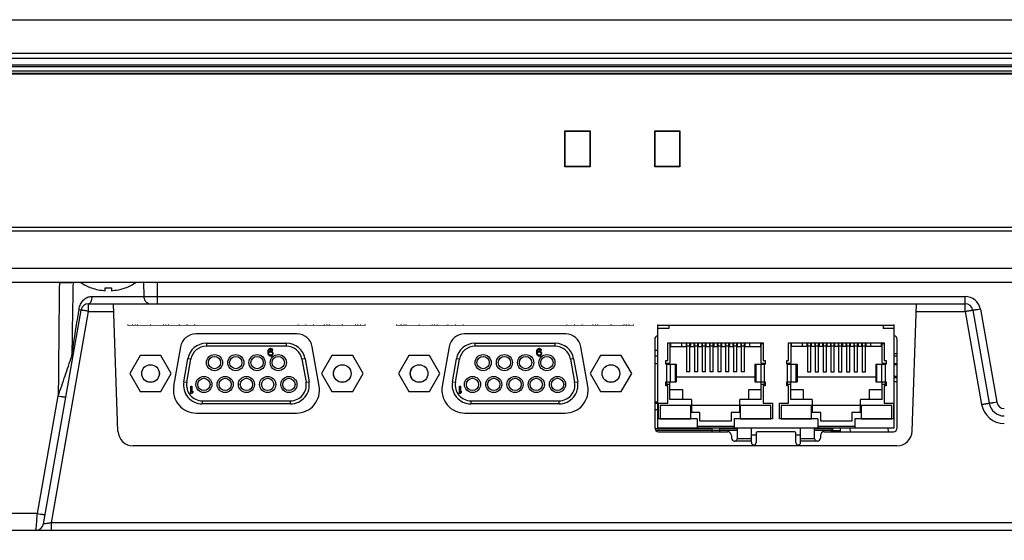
# Model space of a CAD drawing. Header units: millimetres. Extents: x 0 to 2577, y 0 to 841.
# Tile 3 of 68: x 293 to 422, y 241 to 309. Entities that reach past the tile are written whole.
import ezdxf

# ---------------------------------------------------------------- set-up
doc = ezdxf.new("R2010")
doc.units = ezdxf.units.MM
for name, color, linetype in [('BASE_PCB_V00-SHAPE', 7, 'Continuous'), ('CPU_V2_170106-SHAPE', 7, 'Continuous'), ('D_SUB_09P-SHAPE', 7, 'Continuous'), ('FRONT_CASE_12_DM_EX-SHAPE', 7, 'Continuous'), ('ISO7045-M4X12-4_8-SHAPE', 7, 'Continuous'), ('LOWER_CONNECTOR_GUIDE-SHAPE', 7, 'Continuous'), ('M3X8-SHAPE', 7, 'Continuous'), ('NUT_SMD-SHAPE', 7, 'Continuous'), ('PROCESSING_MODULE_COVER-SHAPE', 7, 'Continuous'), ('REAR_CASE-12_DM-EX-SHAPE', 7, 'Continuous'), ('RJ45_2CH_RTB-19GBDN1A-SHAPE', 7, 'Continuous'), ('SEALING_GASKET_TOPR12_V2-SHAPE', 7, 'Continuous'), ('SOCKET_SDCARD_62935072-SHAPE', 7, 'Continuous'), ('THERMAL_CONDUCTIVITY_PAD-SHAPE', 7, 'Continuous')]:
    doc.layers.add(name, color=color, linetype=linetype)
doc.styles.get("Standard").update_dxf_attribs({"font": 'ARIAL.TTF'})
doc.dimstyles.new('WALL', dxfattribs={"dimtxt": 10, "dimasz": 8, "dimexe": 5, "dimexo": 5, "dimgap": 1.5, "dimtad": 1, "dimtoh": 1, "dimdsep": 46, "dimtxsty": 'Standard', "dimcen": 0, "dimadec": 0, "dimazin": 0, "dimtp": 0.001, "dimtm": 0.001, "dimtfac": 1, "dimtofl": 0, "dimtmove": 0, "dimatfit": 3, "dimfxl": 1, "dimtolj": 1, "dimarcsym": 0})

# ---------------------------------------------------------------- blocks, each defined once
blk = doc.blocks.new('*D46')
at = {"color": 0, "lineweight": -2}
for p, q in [((219.75, 297.11), (219.75, 180.45)), ((523.93, 297.11), (523.93, 180.45)), ((227.75, 185.45), (515.93, 185.45))]:
    blk.add_line(p, q, dxfattribs=at)
at = {"color": 0}
for points in [[(227.75, 186.78), (227.75, 184.11), (219.75, 185.45)], [(515.93, 186.78), (515.93, 184.11), (523.93, 185.45)]]:
    blk.add_solid(points, dxfattribs=at)
at = {"layer": 'Defpoints', "color": 0}
for p in [(219.75, 302.11), (523.93, 302.11), (523.93, 185.45)]:
    blk.add_point(p, dxfattribs=at)
at = {"color": 0, "insert": (371.84, 192.06), "char_height": 10, "attachment_point": 5}
blk.add_mtext('\\A1;304.2', dxfattribs=at)
blk = doc.blocks.new('*D47')
at = {"color": 0, "lineweight": -2}
for p, q in [((271.14, 270.02), (271.14, 199.55)), ((473.04, 270.02), (473.04, 199.55)), ((279.14, 204.55), (465.04, 204.55))]:
    blk.add_line(p, q, dxfattribs=at)
at = {"color": 0}
for points in [[(279.14, 205.88), (279.14, 203.21), (271.14, 204.55)], [(465.04, 205.88), (465.04, 203.21), (473.04, 204.55)]]:
    blk.add_solid(points, dxfattribs=at)
at = {"layer": 'Defpoints', "color": 0}
for p in [(271.14, 275.02), (473.04, 275.02), (473.04, 204.55)]:
    blk.add_point(p, dxfattribs=at)
at = {"color": 0, "insert": (372.34, 211.15), "char_height": 10, "attachment_point": 5}
blk.add_mtext('\\A1;201.9', dxfattribs=at)

msp = doc.modelspace()

# ---------------------------------------------------------------- linework, layer by layer
at = {"layer": 'BASE_PCB_V00-SHAPE', "color": 7, "linetype": 'Continuous'}
for p, q in [((307.44, 269.421), (307.34, 269.421)), ((307.44, 269.421), (307.34, 269.421)), ((307.44, 269.421), (307.34, 269.421)), ((308.038, 269.421), (307.938, 269.421)), ((308.038, 269.421), (307.938, 269.421)), ((308.038, 269.421), (307.938, 269.421)), ((308.038, 269.421), (307.938, 269.421)), ((308.038, 269.421), (307.938, 269.421)), ((308.038, 269.421), (307.938, 269.421)), ((308.39, 269.421), (308.29, 269.421)), ((308.39, 269.421), (308.29, 269.421)), ((308.39, 269.421), (308.29, 269.421)), ((308.39, 269.421), (308.29, 269.421)), ((308.39, 269.421), (308.29, 269.421)), ((308.39, 269.421), (308.29, 269.421)), ((308.39, 269.421), (308.29, 269.421)), ((308.39, 269.421), (308.29, 269.421)), ((308.39, 269.421), (308.29, 269.421)), ((308.39, 269.421), (308.29, 269.421)), ((308.39, 269.421), (308.29, 269.421)), ((308.39, 269.421), (308.29, 269.421)), ((308.39, 269.421), (308.29, 269.421)), ((308.39, 269.421), (308.29, 269.421)), ((308.69, 269.421), (308.59, 269.421)), ((308.69, 269.421), (308.59, 269.421)), ((308.69, 269.421), (308.59, 269.421)), ((308.69, 269.421), (308.59, 269.421)), ((310.39, 269.421), (310.29, 269.421)), ((310.39, 269.421), (310.29, 269.421)), ((310.39, 269.421), (310.29, 269.421)), ((310.39, 269.421), (310.29, 269.421)), ((310.39, 269.421), (310.29, 269.421)), ((310.39, 269.421), (310.29, 269.421)), ((310.39, 269.421), (310.29, 269.421)), ((310.39, 269.421), (310.29, 269.421)), ((310.39, 269.421), (310.29, 269.421)), ((310.39, 269.421), (310.29, 269.421)), ((310.39, 269.421), (310.29, 269.421)), ((310.39, 269.421), (310.29, 269.421)), ((312.09, 269.421), (311.99, 269.421)), ((312.09, 269.421), (311.99, 269.421)), ((312.09, 269.421), (311.99, 269.421)), ((312.09, 269.421), (311.99, 269.421)), ((312.39, 269.421), (312.29, 269.421)), ((312.39, 269.421), (312.29, 269.421)), ((312.39, 269.421), (312.29, 269.421)), ((312.39, 269.421), (312.29, 269.421)), ((312.39, 269.421), (312.29, 269.421)), ((312.39, 269.421), (312.29, 269.421)), ((312.39, 269.421), (312.29, 269.421)), ((312.39, 269.421), (312.29, 269.421)), ((312.39, 269.421), (312.29, 269.421)), ((312.39, 269.421), (312.29, 269.421)), ((312.39, 269.421), (312.29, 269.421)), ((312.39, 269.421), (312.29, 269.421)), ((312.39, 269.421), (312.29, 269.421)), ((312.39, 269.421), (312.29, 269.421)), ((312.743, 269.421), (312.643, 269.421)), ((312.743, 269.421), (312.643, 269.421)), ((312.743, 269.421), (312.643, 269.421)), ((312.743, 269.421), (312.643, 269.421)), ((312.743, 269.421), (312.643, 269.421)), ((312.743, 269.421), (312.643, 269.421)), ((314.144, 269.421), (314.044, 269.421)), ((314.144, 269.421), (314.044, 269.421)), ((315.144, 269.421), (315.044, 269.421)), ((315.144, 269.421), (315.044, 269.421)), ((315.144, 269.421), (315.044, 269.421)), ((315.144, 269.421), (315.044, 269.421)), ((315.144, 269.421), (315.044, 269.421)), ((315.144, 269.421), (315.044, 269.421)), ((315.144, 269.421), (315.044, 269.421)), ((315.144, 269.421), (315.044, 269.421)), ((316.144, 269.421), (316.044, 269.421)), ((316.144, 269.421), (316.044, 269.421)), ((316.144, 269.421), (316.044, 269.421)), ((316.144, 269.421), (316.044, 269.421)), ((329.637, 269.421), (329.537, 269.421)), ((329.637, 269.421), (329.537, 269.421)), ((329.637, 269.421), (329.537, 269.421)), ((329.637, 269.421), (329.537, 269.421)), ((330.637, 269.421), (330.537, 269.421)), ((330.637, 269.421), (330.537, 269.421)), ((330.637, 269.421), (330.537, 269.421)), ((330.637, 269.421), (330.537, 269.421)), ((330.637, 269.421), (330.537, 269.421)), ((330.637, 269.421), (330.537, 269.421)), ((330.637, 269.421), (330.537, 269.421)), ((330.637, 269.421), (330.537, 269.421)), ((331.637, 269.421), (331.537, 269.421)), ((331.637, 269.421), (331.537, 269.421)), ((333.038, 269.421), (332.938, 269.421)), ((333.038, 269.421), (332.938, 269.421)), ((333.038, 269.421), (332.938, 269.421)), ((333.038, 269.421), (332.938, 269.421)), ((333.39, 269.421), (333.29, 269.421)), ((333.39, 269.421), (333.29, 269.421)), ((333.39, 269.421), (333.29, 269.421)), ((333.39, 269.421), (333.29, 269.421)), ((333.39, 269.421), (333.29, 269.421)), ((333.39, 269.421), (333.29, 269.421)), ((333.39, 269.421), (333.29, 269.421)), ((333.39, 269.421), (333.29, 269.421)), ((333.69, 269.421), (333.59, 269.421)), ((333.69, 269.421), (333.59, 269.421)), ((335.39, 269.421), (335.29, 269.421)), ((335.39, 269.421), (335.29, 269.421)), ((335.39, 269.421), (335.29, 269.421)), ((335.39, 269.421), (335.29, 269.421)), ((335.39, 269.421), (335.29, 269.421)), ((335.39, 269.421), (335.29, 269.421)), ((337.09, 269.421), (336.99, 269.421)), ((337.09, 269.421), (336.99, 269.421)), ((337.39, 269.421), (337.29, 269.421)), ((337.39, 269.421), (337.29, 269.421)), ((337.39, 269.421), (337.29, 269.421)), ((337.39, 269.421), (337.29, 269.421)), ((337.39, 269.421), (337.29, 269.421)), ((337.39, 269.421), (337.29, 269.421)), ((337.39, 269.421), (337.29, 269.421)), ((337.39, 269.421), (337.29, 269.421)), ((337.743, 269.421), (337.643, 269.421)), ((337.743, 269.421), (337.643, 269.421)), ((337.743, 269.421), (337.643, 269.421)), ((337.743, 269.421), (337.643, 269.421)), ((337.743, 269.421), (337.643, 269.421)), ((337.743, 269.421), (337.643, 269.421)), ((338.34, 269.421), (338.24, 269.421)), ((338.34, 269.421), (338.24, 269.421)), ((338.34, 269.421), (338.24, 269.421)), ((338.34, 269.421), (338.24, 269.421)), ((342.44, 269.421), (342.34, 269.421)), ((342.44, 269.421), (342.34, 269.421)), ((342.44, 269.421), (342.34, 269.421)), ((343.038, 269.421), (342.938, 269.421)), ((343.038, 269.421), (342.938, 269.421)), ((343.038, 269.421), (342.938, 269.421)), ((343.038, 269.421), (342.938, 269.421)), ((343.038, 269.421), (342.938, 269.421)), ((343.038, 269.421), (342.938, 269.421)), ((343.39, 269.421), (343.29, 269.421)), ((343.39, 269.421), (343.29, 269.421)), ((343.39, 269.421), (343.29, 269.421)), ((343.39, 269.421), (343.29, 269.421)), ((343.39, 269.421), (343.29, 269.421)), ((343.39, 269.421), (343.29, 269.421)), ((343.39, 269.421), (343.29, 269.421)), ((343.39, 269.421), (343.29, 269.421)), ((343.39, 269.421), (343.29, 269.421)), ((343.39, 269.421), (343.29, 269.421)), ((343.39, 269.421), (343.29, 269.421)), ((343.39, 269.421), (343.29, 269.421)), ((343.39, 269.421), (343.29, 269.421)), ((343.39, 269.421), (343.29, 269.421)), ((343.69, 269.421), (343.59, 269.421)), ((343.69, 269.421), (343.59, 269.421)), ((343.69, 269.421), (343.59, 269.421)), ((343.69, 269.421), (343.59, 269.421)), ((345.39, 269.421), (345.29, 269.421)), ((345.39, 269.421), (345.29, 269.421)), ((345.39, 269.421), (345.29, 269.421)), ((345.39, 269.421), (345.29, 269.421)), ((345.39, 269.421), (345.29, 269.421)), ((345.39, 269.421), (345.29, 269.421)), ((345.39, 269.421), (345.29, 269.421)), ((345.39, 269.421), (345.29, 269.421)), ((345.39, 269.421), (345.29, 269.421)), ((345.39, 269.421), (345.29, 269.421)), ((345.39, 269.421), (345.29, 269.421)), ((345.39, 269.421), (345.29, 269.421)), ((347.09, 269.421), (346.99, 269.421)), ((347.09, 269.421), (346.99, 269.421)), ((347.09, 269.421), (346.99, 269.421)), ((347.09, 269.421), (346.99, 269.421)), ((347.39, 269.421), (347.29, 269.421)), ((347.39, 269.421), (347.29, 269.421)), ((347.39, 269.421), (347.29, 269.421)), ((347.39, 269.421), (347.29, 269.421)), ((347.39, 269.421), (347.29, 269.421)), ((347.39, 269.421), (347.29, 269.421)), ((347.39, 269.421), (347.29, 269.421)), ((347.39, 269.421), (347.29, 269.421)), ((347.39, 269.421), (347.29, 269.421)), ((347.39, 269.421), (347.29, 269.421)), ((347.39, 269.421), (347.29, 269.421)), ((347.39, 269.421), (347.29, 269.421)), ((347.39, 269.421), (347.29, 269.421)), ((347.39, 269.421), (347.29, 269.421)), ((347.743, 269.421), (347.643, 269.421)), ((347.743, 269.421), (347.643, 269.421)), ((347.743, 269.421), (347.643, 269.421)), ((347.743, 269.421), (347.643, 269.421)), ((347.743, 269.421), (347.643, 269.421)), ((347.743, 269.421), (347.643, 269.421)), ((349.144, 269.421), (349.044, 269.421)), ((349.144, 269.421), (349.044, 269.421)), ((350.144, 269.421), (350.044, 269.421)), ((350.144, 269.421), (350.044, 269.421)), ((350.144, 269.421), (350.044, 269.421)), ((350.144, 269.421), (350.044, 269.421)), ((350.144, 269.421), (350.044, 269.421)), ((350.144, 269.421), (350.044, 269.421)), ((350.144, 269.421), (350.044, 269.421)), ((350.144, 269.421), (350.044, 269.421)), ((351.144, 269.421), (351.044, 269.421)), ((351.144, 269.421), (351.044, 269.421)), ((351.144, 269.421), (351.044, 269.421)), ((351.144, 269.421), (351.044, 269.421)), ((364.637, 269.421), (364.537, 269.421)), ((364.637, 269.421), (364.537, 269.421)), ((364.637, 269.421), (364.537, 269.421)), ((364.637, 269.421), (364.537, 269.421)), ((365.637, 269.421), (365.537, 269.421)), ((365.637, 269.421), (365.537, 269.421)), ((365.637, 269.421), (365.537, 269.421)), ((365.637, 269.421), (365.537, 269.421)), ((365.637, 269.421), (365.537, 269.421)), ((365.637, 269.421), (365.537, 269.421)), ((365.637, 269.421), (365.537, 269.421)), ((365.637, 269.421), (365.537, 269.421)), ((366.637, 269.421), (366.537, 269.421)), ((366.637, 269.421), (366.537, 269.421)), ((368.038, 269.421), (367.938, 269.421)), ((368.038, 269.421), (367.938, 269.421)), ((368.038, 269.421), (367.938, 269.421)), ((368.038, 269.421), (367.938, 269.421)), ((368.39, 269.421), (368.29, 269.421)), ((368.39, 269.421), (368.29, 269.421)), ((368.39, 269.421), (368.29, 269.421)), ((368.39, 269.421), (368.29, 269.421)), ((368.39, 269.421), (368.29, 269.421)), ((368.39, 269.421), (368.29, 269.421)), ((368.39, 269.421), (368.29, 269.421)), ((368.39, 269.421), (368.29, 269.421)), ((368.69, 269.421), (368.59, 269.421)), ((368.69, 269.421), (368.59, 269.421)), ((370.39, 269.421), (370.29, 269.421)), ((370.39, 269.421), (370.29, 269.421)), ((370.39, 269.421), (370.29, 269.421)), ((370.39, 269.421), (370.29, 269.421)), ((370.39, 269.421), (370.29, 269.421)), ((370.39, 269.421), (370.29, 269.421)), ((372.09, 269.421), (371.99, 269.421)), ((372.09, 269.421), (371.99, 269.421)), ((372.39, 269.421), (372.29, 269.421)), ((372.39, 269.421), (372.29, 269.421)), ((372.39, 269.421), (372.29, 269.421)), ((372.39, 269.421), (372.29, 269.421)), ((372.39, 269.421), (372.29, 269.421)), ((372.39, 269.421), (372.29, 269.421)), ((372.39, 269.421), (372.29, 269.421)), ((372.39, 269.421), (372.29, 269.421)), ((372.743, 269.421), (372.643, 269.421)), ((372.743, 269.421), (372.643, 269.421)), ((372.743, 269.421), (372.643, 269.421)), ((372.743, 269.421), (372.643, 269.421)), ((372.743, 269.421), (372.643, 269.421)), ((372.743, 269.421), (372.643, 269.421)), ((373.34, 269.421), (373.24, 269.421)), ((373.34, 269.421), (373.24, 269.421)), ((373.34, 269.421), (373.24, 269.421)), ((373.34, 269.421), (373.24, 269.421)), ((376.505, 269.421), (376.405, 269.421)), ((407.275, 269.421), (407.175, 269.421))]:
    msp.add_line(p, q, dxfattribs=at)
at = {"layer": 'BASE_PCB_V00-SHAPE', "color": 7, "linetype": 'Continuous', "const_width": 0.119}
for points in [[(307.39, 269.421), (338.29, 269.421)], [(342.39, 269.421), (373.29, 269.421)], [(407.225, 269.421), (376.455, 269.421)]]:
    msp.add_lwpolyline(points, dxfattribs=at)
at = {"layer": 'CPU_V2_170106-SHAPE', "color": 7, "linetype": 'Continuous'}
for p, q in [((376.44, 264.421), (376.04, 264.421)), ((407.64, 264.421), (407.24, 264.421))]:
    msp.add_line(p, q, dxfattribs=at)
at = {"layer": 'CPU_V2_170106-SHAPE', "color": 1, "linetype": 'Continuous', "const_width": 0.149}
for points in [[(376.04, 265.421), (376.44, 265.421)], [(407.24, 265.421), (407.64, 265.421)]]:
    msp.add_lwpolyline(points, dxfattribs=at)
at = {"layer": 'D_SUB_09P-SHAPE', "color": 7, "linetype": 'Continuous'}
for p, q in [((317.619, 267.091), (317.619, 266.691)), ((317.619, 267.091), (328.061, 267.091)), ((328.061, 266.691), (328.061, 267.091)), ((352.619, 267.091), (352.619, 266.691)), ((352.619, 267.091), (363.061, 267.091)), ((363.061, 266.691), (363.061, 267.091)), ((328.061, 266.691), (317.619, 266.691)), ((325.648, 266.128), (325.628, 265.987)), ((325.628, 265.987), (325.628, 265.845)), ((325.628, 265.845), (325.648, 265.704)), ((325.687, 266.229), (325.648, 266.128)), ((325.648, 265.704), (325.687, 265.603)), ((325.747, 266.31), (325.687, 266.229)), ((325.687, 265.603), (325.747, 265.522)), ((325.727, 265.987), (325.747, 266.108)), ((325.846, 266.027), (325.727, 265.946)), ((325.727, 265.946), (325.727, 265.987)), ((325.846, 266.371), (325.747, 266.31)), ((325.747, 266.108), (325.766, 266.169)), ((325.747, 265.764), (325.766, 265.825)), ((325.747, 265.724), (325.747, 265.764)), ((325.766, 265.663), (325.747, 265.724)), ((325.766, 266.169), (325.806, 266.229)), ((325.766, 265.825), (325.806, 265.886)), ((325.806, 265.603), (325.766, 265.663)), ((325.806, 266.229), (325.865, 266.27)), ((325.806, 265.886), (325.865, 265.926)), ((325.865, 265.562), (325.806, 265.603)), ((325.945, 266.391), (325.846, 266.371)), ((325.945, 266.047), (325.846, 266.027)), ((325.865, 266.27), (325.925, 266.29)), ((325.865, 265.926), (325.925, 265.946)), ((325.925, 266.29), (326.044, 266.29)), ((325.925, 265.946), (326.063, 265.946)), ((326.024, 266.391), (325.945, 266.391)), ((326.044, 266.047), (325.945, 266.047)), ((326.123, 266.371), (326.024, 266.391)), ((326.044, 266.29), (326.103, 266.27)), ((326.143, 266.027), (326.044, 266.047)), ((326.063, 265.946), (326.123, 265.926)), ((326.103, 266.27), (326.162, 266.229)), ((326.222, 266.31), (326.123, 266.371)), ((326.123, 265.926), (326.182, 265.886)), ((326.182, 265.603), (326.123, 265.562)), ((326.241, 265.966), (326.143, 266.027)), ((326.162, 266.229), (326.202, 266.169)), ((326.182, 265.886), (326.222, 265.825)), ((326.222, 265.663), (326.182, 265.603)), ((326.202, 266.169), (326.301, 266.169)), ((326.281, 266.229), (326.222, 266.31)), ((326.222, 265.825), (326.241, 265.764)), ((326.241, 265.724), (326.222, 265.663)), ((326.301, 265.886), (326.241, 265.966)), ((326.241, 265.764), (326.241, 265.724)), ((326.241, 265.522), (326.301, 265.603)), ((326.301, 266.169), (326.281, 266.229)), ((326.34, 265.784), (326.301, 265.886)), ((326.301, 265.603), (326.34, 265.704)), ((326.34, 265.704), (326.34, 265.784)), ((363.061, 266.691), (352.619, 266.691)), ((360.648, 266.128), (360.628, 265.987)), ((360.628, 265.987), (360.628, 265.845)), ((360.628, 265.845), (360.648, 265.704)), ((360.687, 266.229), (360.648, 266.128)), ((360.648, 265.704), (360.687, 265.603)), ((360.747, 266.31), (360.687, 266.229)), ((360.687, 265.603), (360.747, 265.522)), ((360.727, 265.987), (360.747, 266.108)), ((360.846, 266.027), (360.727, 265.946)), ((360.727, 265.946), (360.727, 265.987)), ((360.846, 266.371), (360.747, 266.31)), ((360.747, 266.108), (360.766, 266.169)), ((360.747, 265.764), (360.766, 265.825)), ((360.747, 265.724), (360.747, 265.764)), ((360.766, 265.663), (360.747, 265.724)), ((360.766, 266.169), (360.806, 266.229)), ((360.766, 265.825), (360.806, 265.886)), ((360.806, 265.603), (360.766, 265.663)), ((360.806, 266.229), (360.865, 266.27)), ((360.806, 265.886), (360.865, 265.926)), ((360.865, 265.562), (360.806, 265.603)), ((360.945, 266.391), (360.846, 266.371)), ((360.945, 266.047), (360.846, 266.027)), ((360.865, 266.27), (360.925, 266.29)), ((360.865, 265.926), (360.925, 265.946)), ((360.925, 266.29), (361.044, 266.29)), ((360.925, 265.946), (361.063, 265.946)), ((361.024, 266.391), (360.945, 266.391)), ((361.044, 266.047), (360.945, 266.047)), ((361.123, 266.371), (361.024, 266.391)), ((361.044, 266.29), (361.103, 266.27)), ((361.143, 266.027), (361.044, 266.047)), ((361.063, 265.946), (361.123, 265.926)), ((361.103, 266.27), (361.162, 266.229)), ((361.222, 266.31), (361.123, 266.371)), ((361.123, 265.926), (361.182, 265.886)), ((361.182, 265.603), (361.123, 265.562)), ((361.241, 265.966), (361.143, 266.027)), ((361.162, 266.229), (361.202, 266.169)), ((361.182, 265.886), (361.222, 265.825)), ((361.222, 265.663), (361.182, 265.603)), ((361.202, 266.169), (361.301, 266.169)), ((361.281, 266.229), (361.222, 266.31)), ((361.222, 265.825), (361.241, 265.764)), ((361.241, 265.724), (361.222, 265.663)), ((361.301, 265.886), (361.241, 265.966)), ((361.241, 265.764), (361.241, 265.724)), ((361.241, 265.522), (361.301, 265.603)), ((361.301, 266.169), (361.281, 266.229)), ((361.34, 265.784), (361.301, 265.886)), ((361.301, 265.603), (361.34, 265.704)), ((361.34, 265.704), (361.34, 265.784)), ((308.992, 265.486), (307.638, 263.141)), ((311.699, 265.486), (308.992, 265.486)), ((313.053, 263.141), (311.699, 265.486)), ((314.678, 262.066), (315.207, 265.066)), ((315.072, 261.997), (315.601, 264.997)), ((315.601, 264.997), (315.207, 265.066)), ((325.747, 265.522), (325.846, 265.461)), ((325.846, 265.461), (325.945, 265.441)), ((325.925, 265.542), (325.865, 265.562)), ((326.063, 265.542), (325.925, 265.542)), ((325.945, 265.441), (326.044, 265.441)), ((326.044, 265.441), (326.143, 265.461)), ((326.123, 265.562), (326.063, 265.542)), ((326.143, 265.461), (326.241, 265.522)), ((330.474, 265.066), (330.08, 264.997)), ((330.08, 264.997), (330.609, 261.997)), ((330.474, 265.066), (331.003, 262.066)), ((333.982, 265.486), (332.628, 263.141)), ((336.689, 265.486), (333.982, 265.486)), ((338.043, 263.141), (336.689, 265.486)), ((343.992, 265.486), (342.638, 263.141)), ((346.699, 265.486), (343.992, 265.486)), ((348.053, 263.141), (346.699, 265.486)), ((349.678, 262.066), (350.207, 265.066)), ((350.072, 261.997), (350.601, 264.997)), ((350.601, 264.997), (350.207, 265.066)), ((360.747, 265.522), (360.846, 265.461)), ((360.846, 265.461), (360.945, 265.441)), ((360.925, 265.542), (360.865, 265.562)), ((361.063, 265.542), (360.925, 265.542)), ((360.945, 265.441), (361.044, 265.441)), ((361.044, 265.441), (361.143, 265.461)), ((361.123, 265.562), (361.063, 265.542)), ((361.143, 265.461), (361.241, 265.522)), ((365.474, 265.066), (365.08, 264.997)), ((365.08, 264.997), (365.609, 261.997)), ((365.474, 265.066), (366.003, 262.066)), ((368.982, 265.486), (367.628, 263.141)), ((371.689, 265.486), (368.982, 265.486)), ((373.043, 263.141), (371.689, 265.486)), ((307.638, 263.141), (308.992, 260.796)), ((311.699, 260.796), (313.053, 263.141)), ((332.628, 263.141), (333.982, 260.796)), ((336.689, 260.796), (338.043, 263.141)), ((342.638, 263.141), (343.992, 260.796)), ((346.699, 260.796), (348.053, 263.141)), ((367.628, 263.141), (368.982, 260.796)), ((371.689, 260.796), (373.043, 263.141)), ((314.678, 262.066), (315.072, 261.997)), ((330.609, 261.997), (331.003, 262.066)), ((349.678, 262.066), (350.072, 261.997)), ((365.609, 261.997), (366.003, 262.066)), ((308.992, 260.796), (311.699, 260.796)), ((315.603, 260.541), (315.603, 261.491)), ((315.603, 261.491), (315.722, 261.491)), ((315.722, 260.541), (315.603, 260.541)), ((315.722, 261.491), (315.722, 260.703)), ((315.84, 260.844), (315.722, 260.703)), ((315.722, 260.541), (315.84, 260.682)), ((315.84, 260.844), (315.84, 260.682)), ((333.982, 260.796), (336.689, 260.796)), ((343.992, 260.796), (346.699, 260.796)), ((350.603, 260.541), (350.603, 261.491)), ((350.603, 261.491), (350.722, 261.491)), ((350.722, 260.541), (350.603, 260.541)), ((350.722, 261.491), (350.722, 260.703)), ((350.84, 260.844), (350.722, 260.703)), ((350.722, 260.541), (350.84, 260.682)), ((350.84, 260.844), (350.84, 260.682)), ((368.982, 260.796), (371.689, 260.796)), ((317.09, 259.591), (317.09, 259.191)), ((317.09, 259.591), (328.59, 259.591)), ((328.59, 259.191), (317.09, 259.191)), ((328.59, 259.191), (328.59, 259.591)), ((352.09, 259.591), (352.09, 259.191)), ((352.09, 259.591), (363.59, 259.591)), ((363.59, 259.191), (352.09, 259.191)), ((363.59, 259.191), (363.59, 259.591))]:
    msp.add_line(p, q, dxfattribs=at)
for centre, radius in [((318.685, 264.561), 1.05), ((321.455, 264.561), 1.05), ((324.225, 264.561), 1.05), ((326.995, 264.561), 1.05), ((353.685, 264.561), 1.05), ((356.455, 264.561), 1.05), ((359.225, 264.561), 1.05), ((361.995, 264.561), 1.05), ((310.345, 263.141), 1.15), ((318.685, 264.561), 0.8), ((321.455, 264.561), 0.8), ((324.225, 264.561), 0.8), ((326.995, 264.561), 0.8), ((335.335, 263.141), 1.15), ((345.345, 263.141), 1.15), ((353.685, 264.561), 0.8), ((356.455, 264.561), 0.8), ((359.225, 264.561), 0.8), ((361.995, 264.561), 0.8), ((370.335, 263.141), 1.15), ((310.345, 263.141), 1.143), ((335.335, 263.141), 1.143), ((345.345, 263.141), 1.143), ((370.335, 263.141), 1.143), ((317.3, 261.721), 1.05), ((317.3, 261.721), 0.8), ((320.07, 261.721), 1.05), ((320.07, 261.721), 0.8), ((322.84, 261.721), 1.05), ((322.84, 261.721), 0.8), ((325.61, 261.721), 1.05), ((325.61, 261.721), 0.8), ((328.38, 261.721), 1.05), ((328.38, 261.721), 0.8), ((352.3, 261.721), 1.05), ((352.3, 261.721), 0.8), ((355.07, 261.721), 1.05), ((355.07, 261.721), 0.8), ((357.84, 261.721), 1.05), ((357.84, 261.721), 0.8), ((360.61, 261.721), 1.05), ((360.61, 261.721), 0.8), ((363.38, 261.721), 1.05), ((363.38, 261.721), 0.8)]:
    msp.add_circle(centre, radius, dxfattribs=at)
for centre, radius, start, end in [((317.619, 264.641), 2.45, 90, 170), ((328.061, 264.641), 2.45, 10, 90), ((352.619, 264.641), 2.45, 90, 170), ((363.061, 264.641), 2.45, 10, 90), ((317.619, 264.641), 2.05, 90, 170), ((328.061, 264.641), 2.05, 10, 90), ((352.619, 264.641), 2.05, 90, 170), ((363.061, 264.641), 2.05, 10, 90), ((317.09, 261.641), 2.45, 170, 270), ((317.09, 261.641), 2.05, 170, 270), ((328.59, 261.641), 2.45, 270, 10), ((328.59, 261.641), 2.05, 270, 10), ((352.09, 261.641), 2.45, 170, 270), ((352.09, 261.641), 2.05, 170, 270), ((363.59, 261.641), 2.45, 270, 10), ((363.59, 261.641), 2.05, 270, 10)]:
    msp.add_arc(centre, radius, start, end, dxfattribs=at)
at = {"layer": 'FRONT_CASE_12_DM_EX-SHAPE', "color": 7, "linetype": 'Continuous'}
for p, q in [((215.911, 309.221), (527.77, 309.221)), ((211.84, 304.221), (531.84, 304.221)), ((213.862, 304.878), (529.819, 304.878)), ((364.351, 290.081), (364.347, 294.764)), ((364.39, 294.721), (364.347, 294.764)), ((364.347, 294.764), (367.634, 294.764)), ((364.39, 290.121), (364.39, 294.721)), ((364.39, 294.721), (367.59, 294.721)), ((367.59, 294.721), (367.634, 294.764)), ((367.59, 294.721), (367.59, 290.121)), ((367.634, 294.764), (367.63, 290.081)), ((376.051, 290.081), (376.047, 294.764)), ((376.047, 294.764), (379.334, 294.764)), ((376.09, 294.721), (376.047, 294.764)), ((376.09, 290.121), (376.09, 294.721)), ((376.09, 294.721), (379.29, 294.721)), ((379.29, 294.721), (379.334, 294.764)), ((379.29, 294.721), (379.29, 290.121)), ((379.334, 294.764), (379.33, 290.081)), ((364.39, 290.121), (364.351, 290.081)), ((367.63, 290.081), (364.351, 290.081)), ((367.59, 290.121), (364.39, 290.121)), ((367.59, 290.121), (367.63, 290.081)), ((376.09, 290.121), (376.051, 290.081)), ((379.33, 290.081), (376.051, 290.081)), ((379.29, 290.121), (376.09, 290.121)), ((379.29, 290.121), (379.33, 290.081)), ((220.441, 282.221), (523.24, 282.221))]:
    msp.add_line(p, q, dxfattribs=at)
at = {"layer": 'ISO7045-M4X12-4_8-SHAPE', "color": 7, "linetype": 'Continuous'}
for p, q in [((302.64, 274.292), (302.64, 274.305)), ((304.44, 273.933), (304.44, 274.305)), ((305.24, 274.305), (305.24, 273.933)), ((307.04, 274.305), (307.04, 274.292))]:
    msp.add_line(p, q, dxfattribs=at)
for radius, start, end in [(6.5, 236.00904, 250.21683), (6.5, 289.78317, 303.99096), (6.488, 250.17769, 266.46517), (6.116, 266.25028, 273.74972), (6.488, 273.53483, 289.82231)]:
    msp.add_arc((304.84, 280.409), radius, start, end, dxfattribs=at)
at = {"layer": 'LOWER_CONNECTOR_GUIDE-SHAPE', "color": 7, "linetype": 'Continuous'}
for p, q in [((329.446, 268.291), (316.235, 268.291)), ((364.446, 268.291), (351.235, 268.291)), ((376.04, 267.571), (376.04, 256.071)), ((407.64, 256.071), (407.64, 267.571)), ((314.265, 266.638), (313.361, 261.512)), ((332.319, 261.512), (331.416, 266.638)), ((349.265, 266.638), (348.361, 261.512)), ((367.319, 261.512), (366.416, 266.638)), ((316.316, 257.991), (329.365, 257.991)), ((351.316, 257.991), (364.365, 257.991)), ((376.54, 255.571), (385.54, 255.571)), ((386.84, 254.686), (386.84, 256.086)), ((388.64, 254.14), (388.64, 256.086)), ((389.24, 255.371), (389.24, 254.14)), ((394.24, 255.571), (389.44, 255.571)), ((394.44, 254.14), (394.44, 255.371)), ((395.04, 254.14), (395.04, 256.086)), ((396.84, 254.686), (396.84, 256.086)), ((398.14, 255.571), (407.14, 255.571)), ((386.04, 255.071), (386.04, 254.74)), ((388.64, 254.34), (386.44, 254.34)), ((386.84, 254.686), (388.64, 254.686)), ((388.64, 255.149), (389.24, 255.149)), ((394.44, 255.149), (395.04, 255.149)), ((395.04, 254.686), (396.84, 254.686)), ((397.24, 254.34), (395.04, 254.34)), ((397.64, 255.071), (397.64, 254.74))]:
    msp.add_line(p, q, dxfattribs=at)
for centre, radius, start, end in [((316.235, 266.291), 2, 90, 170), ((329.446, 266.291), 2, 10, 90), ((351.235, 266.291), 2, 90, 170), ((364.446, 266.291), 2, 10, 90), ((376.54, 267.571), 0.5, 101.58282, 180), ((407.14, 267.571), 0.5, 0, 78.41718), ((316.316, 260.991), 3, 170, 270), ((329.365, 260.991), 3, 270, 10), ((351.316, 260.991), 3, 170, 270), ((364.365, 260.991), 3, 270, 10), ((376.54, 256.071), 0.5, 180, 270), ((385.54, 255.071), 0.5, 0, 90), ((389.44, 255.371), 0.2, 90, 180), ((394.24, 255.371), 0.2, 0, 90), ((398.14, 255.071), 0.5, 90, 180), ((407.14, 256.071), 0.5, 270, 0), ((386.44, 254.74), 0.4, 180, 270), ((388.94, 254.14), 0.3, 180, 0), ((394.74, 254.14), 0.3, 180, 0), ((397.24, 254.74), 0.4, 270, 0)]:
    msp.add_arc(centre, radius, start, end, dxfattribs=at)
for points, knots in [([(386.44, 254.34), (386.492, 254.34), (386.595, 254.373), (386.703, 254.477), (386.775, 254.588), (386.81, 254.661), (386.823, 254.692)], [0, 0, 0, 0, 0.2805867, 0.5589413, 0.8116904, 1, 1, 1, 1]), ([(386.823, 254.692), (386.825, 254.696), (386.83, 254.71), (386.836, 254.723), (386.839, 254.732)], [0, 0, 0, 0, 0.3262358, 1, 1, 1, 1]), ([(396.858, 254.692), (396.856, 254.696), (396.85, 254.71), (396.845, 254.723), (396.842, 254.732)], [0, 0, 0, 0, 0.3262358, 1, 1, 1, 1]), ([(397.24, 254.34), (397.189, 254.34), (397.086, 254.373), (396.977, 254.477), (396.906, 254.588), (396.871, 254.661), (396.858, 254.692)], [0, 0, 0, 0, 0.2805867, 0.5589413, 0.8116904, 1, 1, 1, 1])]:
    msp.add_open_spline(points, degree=3, knots=knots, dxfattribs=at)
at = {"layer": 'M3X8-SHAPE', "color": 7, "linetype": 'Continuous'}
for p, q in [((407.24, 264.321), (407.64, 264.321)), ((407.64, 262.738), (407.24, 262.738)), ((407.64, 262.563), (407.24, 262.563))]:
    msp.add_line(p, q, dxfattribs=at)
for radius, end in [(5.74, 273.99623), (5.745, 273.9939)]:
    msp.add_arc((407.24, 267.846), radius, 270, end, dxfattribs=at)
at = {"layer": 'NUT_SMD-SHAPE', "color": 7, "linetype": 'Continuous'}
msp.add_line((407.64, 265.721), (407.24, 265.721), dxfattribs=at)
at = {"layer": 'PROCESSING_MODULE_COVER-SHAPE', "color": 7, "linetype": 'Continuous'}
for p, q in [((309.435, 275.021), (309.467, 273.186)), ((302.28, 271.238), (302.28, 272.221)), ((302.28, 272.221), (416.501, 272.221)), ((302.69, 273.186), (309.467, 273.186)), ((306.106, 255.651), (305.528, 272.221)), ((311.232, 273.169), (311.232, 272.221)), ((311.232, 273.169), (416.501, 273.169)), ((409.574, 255.651), (410.153, 272.221)), ((416.501, 271.238), (416.501, 273.169)), ((296.384, 243.547), (301.295, 271.395)), ((297.424, 243.703), (302.28, 271.238)), ((302.28, 271.238), (305.562, 271.238)), ((410.119, 271.238), (416.501, 271.238)), ((416.501, 271.238), (418.639, 259.117)), ((417.486, 271.395), (419.623, 259.274)), ((418.471, 271.516), (420.608, 259.395)), ((295.618, 244.907), (298.319, 260.224)), ((376.44, 259.221), (376.04, 259.221)), ((376.44, 258.395), (376.04, 258.395)), ((376.04, 255.987), (383.466, 255.987)), ((376.154, 255.756), (383.466, 255.756)), ((384.466, 255.987), (386.84, 255.987)), ((384.466, 255.756), (386.84, 255.756)), ((396.84, 255.987), (398.96, 255.987)), ((396.84, 255.756), (399.027, 255.756)), ((398.96, 255.987), (398.951, 256.086)), ((399.01, 255.989), (399.027, 255.756)), ((399.027, 255.756), (399.043, 255.571)), ((401.55, 255.571), (401.505, 256.086)), ((406.493, 255.571), (406.448, 256.086)), ((407.576, 253.721), (308.105, 253.721)), ((295.618, 244.907), (275.84, 244.907)), ((464.97, 242.721), (278.71, 242.721)), ((297.424, 242.721), (297.424, 243.703)), ((457.005, 243.703), (297.424, 243.703))]:
    msp.add_line(p, q, dxfattribs=at)
for centre, radius, start, end in [((4245.035, 226.991), 3946.856, 179.302743, 179.517564), ((299.747, 335.852), 60.845, 268.79691, 268.99861), ((4513.435, 201.613), 4213.829, 179.001822, 179.132761), ((310.061, 328.644), 53.635, 271.00026, 271.2275), ((302.28, 271.221), 1, 90, 170), ((416.501, 271.169), 2, 10.00022, 89.99978), ((416.501, 271.221), 1, 10, 90), ((421.593, 259.621), 2, 190, 270), ((421.593, 259.569), 1, 190.0003, 269.9997), ((421.593, 259.638), 3, 190, 270), ((308.105, 255.721), 2, 182, 270), ((398.96, 256.942), 0.955, 269.98895, 273.02793), ((399.11, 254.14), 1.851, 86.72298, 93.07763), ((399.088, 254.367), 1.391, 84.6816, 92.52116), ((407.576, 255.721), 2, 270, 358), ((295.4, 243.721), 1, 270, 350)]:
    msp.add_arc(centre, radius, start, end, dxfattribs=at)
for points, knots in [([(298.684, 275.017), (298.989, 275.011), (299.509, 275.007), (300.03, 275.011), (300.246, 275.021)], [0, 0, 0, 0, 0.585925, 1, 1, 1, 1]), ([(310.997, 275.017), (310.692, 275.011), (310.171, 275.007), (309.651, 275.011), (309.435, 275.021)], [0, 0, 0, 0, 0.5859239, 1, 1, 1, 1]), ([(301.029, 271.533), (301.063, 271.755), (301.191, 272.18), (301.557, 272.717), (302.069, 273.092), (302.484, 273.186), (302.69, 273.186)], [0, 0, 0, 0, 0.2658279, 0.5154715, 0.7561802, 1, 1, 1, 1]), ([(302.69, 273.186), (302.688, 273.061), (302.672, 272.88), (302.619, 272.651), (302.546, 272.43), (302.413, 272.221), (302.28, 272.221)], [0, 0, 0, 0, 0.3397669, 0.4955332, 0.6360454, 1, 1, 1, 1]), ([(309.467, 273.186), (309.712, 273.175), (310.3, 273.167), (310.889, 273.167), (311.232, 273.169)], [0, 0, 0, 0, 0.4167412, 1, 1, 1, 1]), ([(309.467, 273.186), (309.471, 273.06), (309.521, 272.81), (309.715, 272.49), (310.004, 272.273), (310.237, 272.221), (310.349, 272.221)], [0, 0, 0, 0, 0.2641716, 0.5199926, 0.7641888, 1, 1, 1, 1]), ([(300.089, 265.392), (300.167, 265.901), (300.482, 267.948), (300.795, 269.995), (301.029, 271.533)], [0, 0, 0, 0, 0.2487806, 1, 1, 1, 1]), ([(301.029, 271.533), (301.098, 271.512), (301.187, 271.48), (301.274, 271.433), (301.297, 271.405), (301.295, 271.395)], [0, 0, 0, 0, 0.7019106, 0.8985596, 1, 1, 1, 1]), ([(302.28, 271.238), (302.216, 271.25), (302.09, 271.271), (301.908, 271.303), (301.74, 271.331), (301.593, 271.354), (301.486, 271.371), (301.415, 271.382), (301.373, 271.388), (301.341, 271.391), (301.316, 271.395), (301.305, 271.394), (301.295, 271.396), (301.295, 271.395)], [0, 0, 0, 0, 0.195077, 0.3827226, 0.555477, 0.7069102, 0.831161, 0.8815734, 0.9234962, 0.9565606, 0.9804244, 0.9948958, 1, 1, 1, 1]), ([(416.501, 271.238), (416.565, 271.25), (416.691, 271.271), (416.873, 271.303), (417.041, 271.331), (417.188, 271.354), (417.295, 271.371), (417.366, 271.382), (417.408, 271.388), (417.439, 271.391), (417.465, 271.395), (417.476, 271.394), (417.486, 271.396), (417.486, 271.395)], [0, 0, 0, 0, 0.195077, 0.3827226, 0.555477, 0.7069101, 0.831161, 0.8815734, 0.9234961, 0.9565606, 0.9804244, 0.9948958, 1, 1, 1, 1]), ([(418.471, 271.516), (418.346, 271.494), (418.165, 271.464), (417.934, 271.429), (417.787, 271.41), (417.665, 271.396), (417.576, 271.388), (417.519, 271.387), (417.495, 271.389), (417.487, 271.392), (417.486, 271.395)], [0, 0, 0, 0, 0.3815997, 0.5536925, 0.70453, 0.8283594, 0.9205727, 0.977905, 0.9930471, 1, 1, 1, 1]), ([(298.319, 260.224), (298.62, 261.098), (299.211, 262.82), (299.802, 264.543), (300.089, 265.392)], [0, 0, 0, 0, 0.5078581, 1, 1, 1, 1]), ([(300.089, 265.392), (300.124, 265.372), (300.178, 265.34), (300.216, 265.277), (300.212, 265.253)], [0, 0, 0, 0, 0.6335561, 1, 1, 1, 1]), ([(298.319, 260.224), (298.444, 260.202), (298.625, 260.171), (298.856, 260.137), (299.003, 260.117), (299.124, 260.104), (299.214, 260.096), (299.27, 260.094), (299.295, 260.097), (299.303, 260.1), (299.304, 260.102)], [0, 0, 0, 0, 0.3815997, 0.5536925, 0.70453, 0.8283594, 0.9205727, 0.977905, 0.9930471, 1, 1, 1, 1]), ([(418.639, 259.117), (418.702, 259.129), (418.828, 259.151), (419.01, 259.182), (419.178, 259.21), (419.325, 259.234), (419.432, 259.25), (419.503, 259.261), (419.545, 259.267), (419.577, 259.27), (419.602, 259.274), (419.613, 259.273), (419.623, 259.275), (419.623, 259.274)], [0, 0, 0, 0, 0.1950762, 0.3827203, 0.555474, 0.7069068, 0.831158, 0.8815706, 0.9234938, 0.9565588, 0.9804229, 0.9948953, 1, 1, 1, 1]), ([(420.608, 259.395), (420.483, 259.373), (420.302, 259.343), (420.071, 259.308), (419.924, 259.289), (419.803, 259.275), (419.713, 259.267), (419.657, 259.266), (419.632, 259.268), (419.624, 259.271), (419.623, 259.274)], [0, 0, 0, 0, 0.3815997, 0.5536925, 0.70453, 0.8283594, 0.9205727, 0.977905, 0.9930471, 1, 1, 1, 1]), ([(295.4, 242.721), (295.396, 242.712), (295.41, 242.77), (295.412, 242.803), (295.434, 242.92), (295.461, 243.11), (295.507, 243.504), (295.528, 244.118), (295.581, 244.622), (295.618, 244.907)], [0, 0, 0, 0, 0.0133113, 0.0353944, 0.0770084, 0.1551669, 0.3107415, 0.6084242, 1, 1, 1, 1]), ([(295.618, 244.907), (295.743, 244.885), (295.924, 244.855), (296.155, 244.82), (296.302, 244.801), (296.424, 244.787), (296.513, 244.779), (296.57, 244.778), (296.594, 244.78), (296.602, 244.783), (296.603, 244.786)], [0, 0, 0, 0, 0.3815997, 0.5536925, 0.70453, 0.8283594, 0.9205727, 0.977905, 0.9930471, 1, 1, 1, 1]), ([(297.424, 243.703), (297.359, 243.693), (297.229, 243.671), (297.04, 243.641), (296.864, 243.613), (296.707, 243.589), (296.592, 243.572), (296.515, 243.561), (296.47, 243.555), (296.435, 243.551), (296.407, 243.547), (296.396, 243.548), (296.384, 243.546), (296.384, 243.547)], [0, 0, 0, 0, 0.1902897, 0.3744675, 0.5461351, 0.6987639, 0.825854, 0.8779008, 0.9213783, 0.9556957, 0.9804106, 0.9951849, 1, 1, 1, 1])]:
    msp.add_open_spline(points, degree=3, knots=knots, dxfattribs=at)
msp.add_open_spline([(311.21, 275.021), (311.217, 274.403), (311.225, 273.786), (311.232, 273.169)], degree=3, dxfattribs=at)
at = {"layer": 'REAR_CASE-12_DM-EX-SHAPE', "color": 7, "linetype": 'Continuous'}
for p, q in [((220.467, 281.721), (523.214, 281.721)), ((516.965, 276.812), (226.716, 276.812)), ((229.504, 275.021), (518.962, 275.021))]:
    msp.add_line(p, q, dxfattribs=at)
at = {"layer": 'RJ45_2CH_RTB-19GBDN1A-SHAPE', "color": 7, "linetype": 'Continuous'}
for p, q in [((376.415, 269.421), (407.235, 269.421)), ((376.44, 256.086), (376.44, 269.421)), ((377.87, 269.421), (377.87, 268.989)), ((405.81, 269.421), (405.81, 268.989)), ((407.235, 269.421), (407.24, 269.421)), ((407.24, 256.086), (407.24, 269.421)), ((377.87, 268.989), (376.44, 268.989)), ((407.24, 268.989), (405.81, 268.989)), ((377.743, 267.135), (390.189, 267.135)), ((377.743, 264.849), (377.743, 267.135)), ((378.01, 267.135), (378.01, 264.486)), ((378.124, 266.645), (378.124, 267.135)), ((379.521, 267.135), (379.521, 266.645)), ((380.131, 267.135), (380.131, 266.645)), ((380.195, 267.135), (380.195, 263.356)), ((380.626, 263.356), (380.626, 267.135)), ((380.69, 267.135), (380.69, 266.645)), ((381.147, 267.135), (381.147, 266.645)), ((381.211, 267.135), (381.211, 263.356)), ((381.642, 263.356), (381.642, 267.135)), ((381.706, 267.135), (381.706, 266.645)), ((382.163, 267.135), (382.163, 266.645)), ((382.227, 267.135), (382.227, 263.356)), ((382.658, 263.356), (382.658, 267.135)), ((382.722, 267.135), (382.722, 266.645)), ((383.179, 267.135), (383.179, 266.645)), ((383.243, 267.135), (383.243, 263.356)), ((383.674, 263.356), (383.674, 267.135)), ((383.738, 267.135), (383.738, 266.645)), ((384.195, 267.135), (384.195, 266.645)), ((384.259, 267.135), (384.259, 263.356)), ((384.69, 263.356), (384.69, 267.135)), ((384.754, 267.135), (384.754, 266.645)), ((385.211, 267.135), (385.211, 266.645)), ((385.275, 267.135), (385.275, 263.356)), ((385.706, 263.356), (385.706, 267.135)), ((385.77, 267.135), (385.77, 266.645)), ((386.227, 267.135), (386.227, 266.645)), ((386.291, 267.135), (386.291, 263.356)), ((386.722, 263.356), (386.722, 267.135)), ((386.786, 267.135), (386.786, 266.645)), ((387.243, 267.135), (387.243, 266.645)), ((387.307, 267.135), (387.307, 263.356)), ((387.738, 263.356), (387.738, 267.135)), ((387.802, 267.135), (387.802, 266.645)), ((388.411, 267.135), (388.411, 266.645)), ((390.189, 267.076), (389.808, 267.076)), ((389.808, 267.076), (389.808, 266.645)), ((389.923, 264.486), (389.923, 267.076)), ((390.189, 267.026), (389.923, 267.026)), ((390.189, 267.135), (390.189, 264.849)), ((393.491, 267.135), (405.937, 267.135)), ((393.491, 264.849), (393.491, 267.135)), ((393.758, 267.135), (393.758, 264.486)), ((393.872, 266.645), (393.872, 267.135)), ((395.269, 267.135), (395.269, 266.645)), ((395.879, 267.135), (395.879, 266.645)), ((395.943, 267.135), (395.943, 263.356)), ((396.374, 263.356), (396.374, 267.135)), ((396.438, 267.135), (396.438, 266.645)), ((396.895, 267.135), (396.895, 266.645)), ((396.959, 267.135), (396.959, 263.356)), ((397.39, 263.356), (397.39, 267.135)), ((397.454, 267.135), (397.454, 266.645)), ((397.911, 267.135), (397.911, 266.645)), ((397.975, 267.135), (397.975, 263.356)), ((398.406, 263.356), (398.406, 267.135)), ((398.47, 267.135), (398.47, 266.645)), ((398.927, 267.135), (398.927, 266.645)), ((398.991, 267.135), (398.991, 263.356)), ((399.422, 263.356), (399.422, 267.135)), ((399.486, 267.135), (399.486, 266.645)), ((399.943, 267.135), (399.943, 266.645)), ((400.007, 267.135), (400.007, 263.356)), ((400.438, 263.356), (400.438, 267.135)), ((400.502, 267.135), (400.502, 266.645)), ((400.959, 267.135), (400.959, 266.645)), ((401.023, 267.135), (401.023, 263.356)), ((401.454, 263.356), (401.454, 267.135)), ((401.518, 267.135), (401.518, 266.645)), ((401.975, 267.135), (401.975, 266.645)), ((402.039, 267.135), (402.039, 263.356)), ((402.47, 263.356), (402.47, 267.135)), ((402.534, 267.135), (402.534, 266.645)), ((402.991, 267.135), (402.991, 266.645)), ((403.055, 267.135), (403.055, 263.356)), ((403.486, 263.356), (403.486, 267.135)), ((403.55, 267.135), (403.55, 266.645)), ((404.159, 267.135), (404.159, 266.645)), ((405.937, 267.076), (405.556, 267.076)), ((405.556, 267.076), (405.556, 266.645)), ((405.671, 264.486), (405.671, 267.076)), ((405.937, 267.026), (405.671, 267.026)), ((405.937, 267.135), (405.937, 264.849)), ((378.124, 266.645), (380.131, 266.645)), ((380.195, 266.848), (380.131, 266.848)), ((380.626, 266.684), (380.195, 266.684)), ((380.69, 266.848), (380.626, 266.848)), ((380.69, 266.645), (381.147, 266.645)), ((381.211, 266.848), (381.147, 266.848)), ((381.642, 266.684), (381.211, 266.684)), ((381.706, 266.848), (381.642, 266.848)), ((381.706, 266.645), (382.163, 266.645)), ((382.227, 266.848), (382.163, 266.848)), ((382.658, 266.684), (382.227, 266.684)), ((382.722, 266.848), (382.658, 266.848)), ((382.722, 266.645), (383.179, 266.645)), ((383.243, 266.848), (383.179, 266.848)), ((383.674, 266.684), (383.243, 266.684)), ((383.738, 266.848), (383.674, 266.848)), ((383.738, 266.645), (384.195, 266.645)), ((384.259, 266.848), (384.195, 266.848)), ((384.69, 266.684), (384.259, 266.684)), ((384.754, 266.848), (384.69, 266.848)), ((384.754, 266.645), (385.211, 266.645)), ((385.275, 266.848), (385.211, 266.848)), ((385.706, 266.684), (385.275, 266.684)), ((385.77, 266.848), (385.706, 266.848)), ((385.77, 266.645), (386.227, 266.645)), ((386.291, 266.848), (386.227, 266.848)), ((386.722, 266.684), (386.291, 266.684)), ((386.786, 266.848), (386.722, 266.848)), ((386.786, 266.645), (387.243, 266.645)), ((387.307, 266.848), (387.243, 266.848)), ((387.738, 266.684), (387.307, 266.684)), ((387.802, 266.848), (387.738, 266.848)), ((387.802, 266.645), (389.808, 266.645)), ((395.879, 266.645), (393.872, 266.645)), ((395.943, 266.848), (395.879, 266.848)), ((396.374, 266.684), (395.943, 266.684)), ((396.438, 266.848), (396.374, 266.848)), ((396.895, 266.645), (396.438, 266.645)), ((396.959, 266.848), (396.895, 266.848)), ((397.39, 266.684), (396.959, 266.684)), ((397.454, 266.848), (397.39, 266.848)), ((397.911, 266.645), (397.454, 266.645)), ((397.975, 266.848), (397.911, 266.848)), ((398.406, 266.684), (397.975, 266.684)), ((398.47, 266.848), (398.406, 266.848)), ((398.927, 266.645), (398.47, 266.645)), ((398.991, 266.848), (398.927, 266.848)), ((399.422, 266.684), (398.991, 266.684)), ((399.486, 266.848), (399.422, 266.848)), ((399.943, 266.645), (399.486, 266.645)), ((400.007, 266.848), (399.943, 266.848)), ((400.438, 266.684), (400.007, 266.684)), ((400.502, 266.848), (400.438, 266.848)), ((400.959, 266.645), (400.502, 266.645)), ((401.023, 266.848), (400.959, 266.848)), ((401.454, 266.684), (401.023, 266.684)), ((401.518, 266.848), (401.454, 266.848)), ((401.975, 266.645), (401.518, 266.645)), ((402.039, 266.848), (401.975, 266.848)), ((402.47, 266.684), (402.039, 266.684)), ((402.534, 266.848), (402.47, 266.848)), ((402.991, 266.645), (402.534, 266.645)), ((403.055, 266.848), (402.991, 266.848)), ((403.486, 266.684), (403.055, 266.684)), ((403.55, 266.848), (403.486, 266.848)), ((405.556, 266.645), (403.55, 266.645)), ((377.489, 264.849), (377.743, 264.849)), ((377.489, 264.341), (377.489, 264.849)), ((377.489, 264.341), (378.848, 264.341)), ((377.616, 264.486), (378.01, 264.486)), ((377.616, 261.692), (377.616, 264.486)), ((378.034, 264.341), (378.034, 262.055)), ((378.729, 262.055), (378.729, 264.341)), ((378.848, 264.341), (378.848, 262.055)), ((389.085, 264.341), (390.443, 264.341)), ((389.085, 264.341), (389.085, 262.055)), ((389.204, 264.341), (389.204, 262.055)), ((389.899, 262.055), (389.899, 264.341)), ((389.923, 264.486), (390.316, 264.486)), ((390.189, 264.849), (390.443, 264.849)), ((390.316, 264.486), (390.316, 261.692)), ((390.443, 264.849), (390.443, 264.341)), ((393.237, 264.849), (393.491, 264.849)), ((393.237, 264.341), (393.237, 264.849)), ((393.237, 264.341), (394.596, 264.341)), ((393.364, 264.486), (393.758, 264.486)), ((393.364, 261.692), (393.364, 264.486)), ((393.782, 264.341), (393.782, 262.055)), ((394.477, 262.055), (394.477, 264.341)), ((394.596, 264.341), (394.596, 262.055)), ((404.833, 264.341), (406.191, 264.341)), ((404.833, 264.341), (404.833, 262.055)), ((404.952, 264.341), (404.952, 262.055)), ((405.647, 262.055), (405.647, 264.341)), ((405.671, 264.486), (406.064, 264.486)), ((405.937, 264.849), (406.191, 264.849)), ((406.064, 264.486), (406.064, 261.692)), ((406.191, 264.849), (406.191, 264.341)), ((380.626, 263.356), (380.195, 263.356)), ((381.642, 263.356), (381.211, 263.356)), ((382.658, 263.356), (382.227, 263.356)), ((383.674, 263.356), (383.243, 263.356)), ((384.69, 263.356), (384.259, 263.356)), ((385.706, 263.356), (385.275, 263.356)), ((386.722, 263.356), (386.291, 263.356)), ((387.738, 263.356), (387.307, 263.356)), ((395.943, 263.356), (396.374, 263.356)), ((396.959, 263.356), (397.39, 263.356)), ((397.975, 263.356), (398.406, 263.356)), ((398.991, 263.356), (399.422, 263.356)), ((400.007, 263.356), (400.438, 263.356)), ((401.023, 263.356), (401.454, 263.356)), ((402.039, 263.356), (402.47, 263.356)), ((403.055, 263.356), (403.486, 263.356)), ((377.489, 262.055), (378.848, 262.055)), ((377.489, 261.547), (377.489, 262.055)), ((378.01, 259.761), (378.01, 262.055)), ((378.848, 262.708), (389.085, 262.708)), ((389.085, 262.055), (390.443, 262.055)), ((389.923, 259.761), (389.923, 262.055)), ((390.443, 262.055), (390.443, 261.547)), ((393.237, 262.055), (394.596, 262.055)), ((393.237, 261.547), (393.237, 262.055)), ((393.758, 259.761), (393.758, 262.055)), ((394.596, 262.708), (404.833, 262.708)), ((404.833, 262.055), (406.191, 262.055)), ((405.671, 259.761), (405.671, 262.055)), ((406.191, 262.055), (406.191, 261.547)), ((377.743, 261.547), (377.489, 261.547)), ((378.01, 261.692), (377.616, 261.692)), ((377.743, 259.261), (377.743, 261.547)), ((378.01, 261.082), (379.648, 261.082)), ((379.648, 261.082), (379.648, 259.761)), ((388.284, 261.082), (389.923, 261.082)), ((388.284, 259.761), (388.284, 261.082)), ((390.316, 261.692), (389.923, 261.692)), ((390.443, 261.547), (390.189, 261.547)), ((390.189, 261.547), (390.189, 259.261)), ((393.491, 261.547), (393.237, 261.547)), ((393.758, 261.692), (393.364, 261.692)), ((393.491, 259.261), (393.491, 261.547)), ((393.758, 261.082), (395.396, 261.082)), ((395.396, 261.082), (395.396, 259.761)), ((404.032, 261.082), (405.671, 261.082)), ((404.032, 259.761), (404.032, 261.082)), ((406.064, 261.692), (405.671, 261.692)), ((406.191, 261.547), (405.937, 261.547)), ((405.937, 261.547), (405.937, 259.261)), ((376.537, 259.261), (377.743, 259.261)), ((376.537, 257.229), (376.537, 259.261)), ((380.817, 259.761), (378.01, 259.761)), ((380.817, 259.761), (380.817, 258.085)), ((389.923, 259.761), (387.116, 259.761)), ((387.116, 258.085), (387.116, 259.761)), ((390.189, 259.261), (391.396, 259.261)), ((391.396, 259.261), (391.396, 257.229)), ((392.285, 259.261), (393.491, 259.261)), ((392.285, 257.229), (392.285, 259.261)), ((396.565, 259.761), (393.758, 259.761)), ((396.565, 259.761), (396.565, 258.085)), ((405.671, 259.761), (402.864, 259.761)), ((402.864, 258.085), (402.864, 259.761)), ((405.937, 259.261), (407.144, 259.261)), ((407.144, 259.261), (407.144, 257.229)), ((380.741, 258.987), (376.753, 258.987)), ((376.753, 258.987), (376.753, 257.234)), ((380.741, 257.234), (380.741, 258.987)), ((380.817, 259.025), (387.116, 259.025)), ((381.934, 258.085), (380.817, 258.085)), ((381.934, 256.942), (381.934, 258.085)), ((387.116, 258.085), (385.998, 258.085)), ((385.998, 258.085), (385.998, 256.942)), ((391.18, 258.987), (387.192, 258.987)), ((387.192, 258.987), (387.192, 257.234)), ((391.18, 257.234), (391.18, 258.987)), ((396.489, 258.987), (392.501, 258.987)), ((392.501, 258.987), (392.501, 257.234)), ((396.489, 257.234), (396.489, 258.987)), ((396.565, 259.025), (402.864, 259.025)), ((397.682, 258.085), (396.565, 258.085)), ((397.682, 256.942), (397.682, 258.085)), ((402.864, 258.085), (401.746, 258.085)), ((401.746, 258.085), (401.746, 256.942)), ((406.928, 258.987), (402.94, 258.987)), ((402.94, 258.987), (402.94, 257.234)), ((406.928, 257.234), (406.928, 258.987)), ((381.553, 257.229), (376.537, 257.229)), ((376.753, 257.234), (380.741, 257.234)), ((381.553, 257.229), (381.553, 256.086)), ((385.998, 256.942), (381.934, 256.942)), ((391.396, 257.229), (386.379, 257.229)), ((386.379, 257.229), (386.379, 256.086)), ((387.192, 257.234), (391.18, 257.234)), ((397.301, 257.229), (392.285, 257.229)), ((392.501, 257.234), (396.489, 257.234)), ((397.301, 257.229), (397.301, 256.086)), ((401.746, 256.942), (397.682, 256.942)), ((407.144, 257.229), (402.127, 257.229)), ((402.127, 257.229), (402.127, 256.086)), ((402.94, 257.234), (406.928, 257.234)), ((376.44, 256.086), (407.24, 256.086)), ((381.553, 256.281), (386.379, 256.281)), ((383.466, 256.086), (383.466, 255.571)), ((384.466, 255.729), (383.466, 255.729)), ((384.466, 256.086), (384.466, 255.571)), ((397.301, 256.281), (402.127, 256.281)), ((399.214, 256.086), (399.214, 255.571)), ((399.214, 255.729), (400.214, 255.729)), ((400.214, 256.086), (400.214, 255.571))]:
    msp.add_line(p, q, dxfattribs=at)
at = {"layer": 'SEALING_GASKET_TOPR12_V2-SHAPE', "color": 7, "linetype": 'Continuous'}
for p, q in [((530.14, 303.321), (213.54, 303.321)), ((528.778, 303.071), (214.903, 303.071)), ((528.46, 302.521), (215.221, 302.521)), ((527.94, 302.221), (215.74, 302.221)), ((525.84, 302.121), (217.84, 302.121))]:
    msp.add_line(p, q, dxfattribs=at)
at = {"layer": 'SOCKET_SDCARD_62935072-SHAPE', "color": 7, "linetype": 'Continuous'}
msp.add_line((376.44, 266.121), (376.04, 266.121), dxfattribs=at)
at = {"layer": 'THERMAL_CONDUCTIVITY_PAD-SHAPE', "color": 7, "linetype": 'Continuous'}
msp.add_line((376.44, 259.421), (376.04, 259.421), dxfattribs=at)

# ---------------------------------------------------------------- dimensions: what is measured, and where the dimension line sits
at = {"color": 5}
dim = msp.add_linear_dim(base=(523.935, 185.446), p1=(219.746, 302.114), p2=(523.935, 302.114), text='304.2', dimstyle='WALL', dxfattribs=at)
dim.commit()
dim.dimension.update_dxf_attribs({"geometry": '*D46', "text_midpoint": (371.84, 192.055)})
dim = msp.add_linear_dim(base=(473.04, 204.546), p1=(271.14, 275.021), p2=(473.04, 275.021), dimstyle='WALL', dxfattribs=at)
dim.commit()
dim.dimension.update_dxf_attribs({"geometry": '*D47', "text_midpoint": (372.34, 204.546), "dimtype": 160})

doc.saveas('drawing.dxf')
